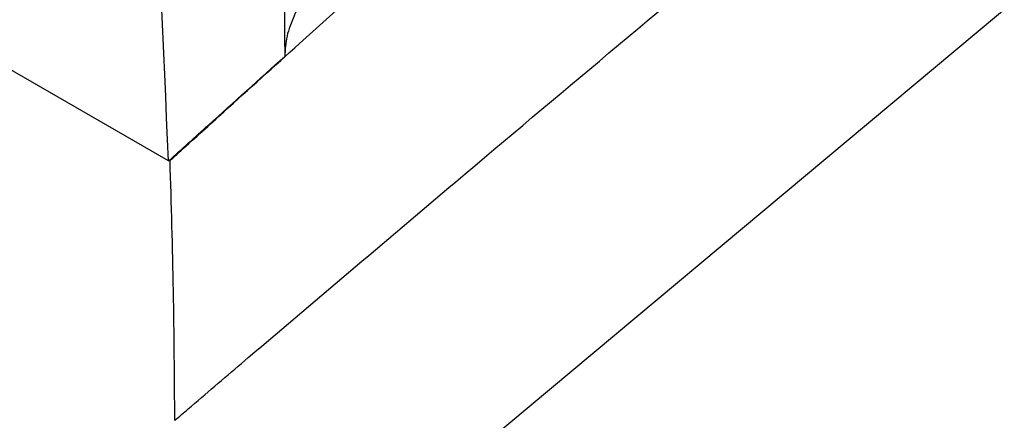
# Model space of a CAD drawing. Header units: millimetres. Extents: x -0.66 to 0.91, y -0.4 to 0.64.
# Tile 124 of 241: x 0.65159 to 0.67275, y -0.22138 to -0.21276. Entities that reach past the tile are written whole.
import ezdxf

# ---------------------------------------------------------------- set-up
doc = ezdxf.new("R2010")
doc.units = ezdxf.units.MM
doc.layers.add('FORMAT', color=7, linetype='Continuous')

msp = doc.modelspace()

# ---------------------------------------------------------------- linework, layer by layer
at = {"layer": 'FORMAT', "color": 7, "linetype": 'Continuous', "lineweight": 25}
for p, q in [((0.65479, -0.215801), (0.580763, -0.173067)), ((0.680089, -0.206391), (0.656835, -0.225871)), ((0.654809, -0.215783), (0.654823, -0.215791))]:
    msp.add_line(p, q, dxfattribs=at)
for points, knots in [([(0.65479, -0.215801), (0.654576, -0.210851), (0.654237, -0.202973), (0.653197, -0.191954), (0.652422, -0.185924), (0.652035, -0.182906)], [0, 0, 0, 0, 0.457917, 0.728751, 1, 1, 1, 1]), ([(0.656362, -0.186083), (0.656657, -0.190791), (0.657248, -0.20021), (0.657273, -0.209105), (0.657286, -0.213553)], [0, 0, 0, 0, 0.499899, 1, 1, 1, 1]), ([(0.654823, -0.215791), (0.654901, -0.215721), (0.655287, -0.215372), (0.656213, -0.214532), (0.660101, -0.211018), (0.663689, -0.207824), (0.666733, -0.205113)], [0, 0, 0, 0, 0.019467, 0.097335, 0.23403, 1, 1, 1, 1]), ([(0.654925, -0.221381), (0.65502, -0.221299), (0.655499, -0.22089), (0.657509, -0.219175), (0.661617, -0.215686), (0.66535, -0.212557), (0.667546, -0.210716)], [0, 0, 0, 0, 0.022791, 0.113957, 0.478621, 1, 1, 1, 1]), ([(0.658018, -0.211846), (0.657907, -0.211979), (0.657686, -0.212246), (0.657486, -0.21268), (0.657311, -0.213117), (0.657294, -0.213408), (0.657286, -0.213553)], [0, 0, 0, 0, 0.249765, 0.49994, 0.75005, 1, 1, 1, 1]), ([(0.65479, -0.215801), (0.655076, -0.215544), (0.65591, -0.214794), (0.656741, -0.214045), (0.657286, -0.213553)], [0, 0, 0, 0, 0.343574, 1, 1, 1, 1]), ([(0.654925, -0.221381), (0.654919, -0.220455), (0.654907, -0.218603), (0.654851, -0.216729), (0.654823, -0.215791)], [0, 0, 0, 0, 0.499915, 1, 1, 1, 1])]:
    msp.add_open_spline(points, degree=3, knots=knots, dxfattribs=at)

doc.saveas('drawing.dxf')
